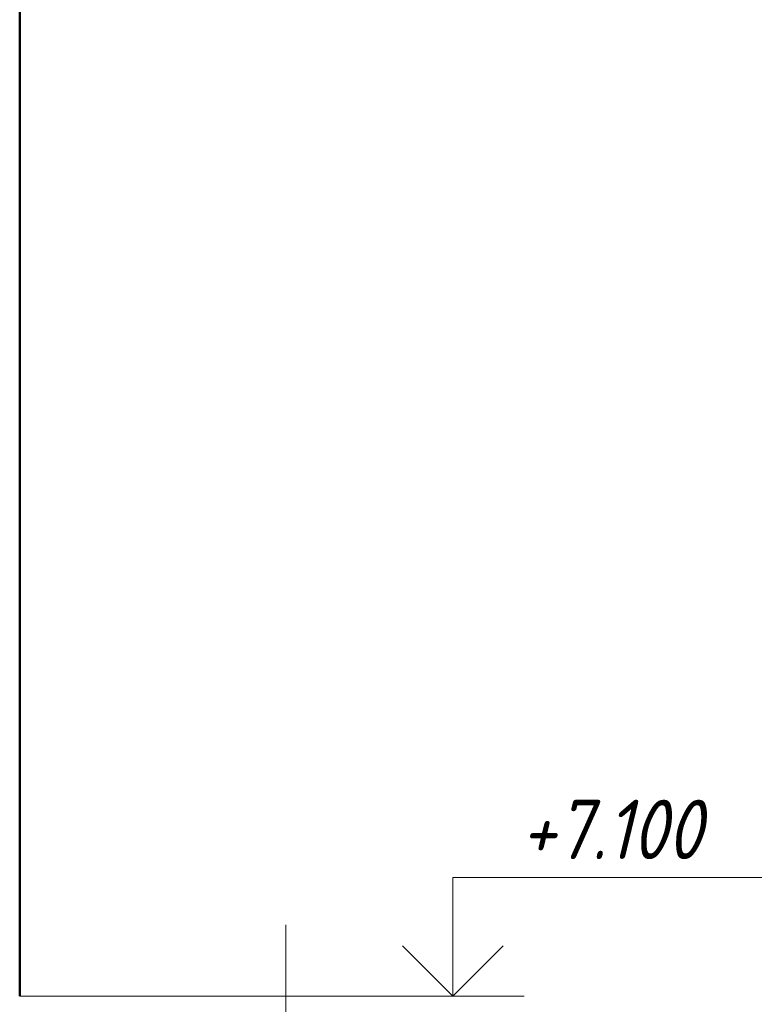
# Model space of a CAD drawing. Header units: millimetres. Extents: x -13889 to -3744, y 5954 to 13256.
# Tile 17 of 28: x -8058 to -7275, y 7091 to 8127. Entities that reach past the tile are written whole.
import ezdxf

# ---------------------------------------------------------------- set-up
doc = ezdxf.new("R2010")
doc.units = ezdxf.units.MM
for name, color, linetype, lineweight in [('A-____-NOTE-TEXT', 131, 'Continuous', 20), ('A-DETL-GENF-OTLN', 92, 'Continuous', 20), ('A-FLOR-____-MCUT', 192, 'Continuous', 50), ('G-____-____-DIMS', 111, 'Continuous', 9), ('S-COLS-____-MCUT', 52, 'Continuous', 50)]:
    doc.layers.add(name, color=color, linetype=linetype, lineweight=lineweight)
doc.styles.add('GOST Common_I', font='GOST_Common Italic.ttf', dxfattribs={"width": 0.9, "height": 62.5})

# ---------------------------------------------------------------- blocks, each defined once
blk = doc.blocks.new('ADSK_Обрыв_Линия - ADSK_Обрыв_линия-1072157-КЖ1_ПЭ_ВЭ3_Армирование_Пилоны_Пм-3_4_2-2')
at = {"layer": 'A-DETL-GENF-OTLN'}
for p, q in [((12630, 7028.2), (12630, 7100)), ((12630, 6900), (12630, 6972.5))]:
    blk.add_line(p, q, dxfattribs=at)
blk = doc.blocks.new('Высотные отметки - Стрелка вверх-6399-КЖ1_ПЭ_ВЭ3_Армирование_Пилоны_Пм-3_4_2-2')
at = {"layer": 'A-____-NOTE-TEXT'}
for p, q in [((13587.6, 10025), (13912.6, 10025)), ((13587.6, 9900), (13587.6, 10025)), ((13587.6, 9900), (13534.6, 9953)), ((13587.6, 9900), (13640.6, 9953)), ((13512.6, 9900), (13662.6, 9900))]:
    blk.add_line(p, q, dxfattribs=at)

msp = doc.modelspace()

# ---------------------------------------------------------------- linework, layer by layer
at = {"layer": 'A-____-NOTE-TEXT'}
msp.add_line((-7777.8059, 7100), (-7777.8059, 7175), dxfattribs=at)
at = {"layer": 'A-FLOR-____-MCUT', "color": 8, "lineweight": 9}
msp.add_line((-7777.8059, 7100), (-8057.8059, 7100), dxfattribs=at)
at = {"layer": 'G-____-____-DIMS', "lineweight": 20}
msp.add_line((-7777.8059, 7100), (-7602.2418, 7100), dxfattribs=at)
at = {"layer": 'S-COLS-____-MCUT'}
msp.add_line((-8057.8059, 7100), (-8057.8059, 9900), dxfattribs=at)

# ---------------------------------------------------------------- block references
at = {"layer": 'A-____-NOTE-TEXT'}
msp.add_blockref('Высотные отметки - Стрелка вверх-6399-КЖ1_ПЭ_ВЭ3_Армирование_Пилоны_Пм-3_4_2-2', (-21189.8387, -2800), dxfattribs=at)
at = {"layer": 'A-DETL-GENF-OTLN', "rotation": 180}
msp.add_blockref('ADSK_Обрыв_Линия - ADSK_Обрыв_линия-1072157-КЖ1_ПЭ_ВЭ3_Армирование_Пилоны_Пм-3_4_2-2', (4852.1941, 14000), dxfattribs=at)

# ---------------------------------------------------------------- texts
at = {"layer": 'G-____-____-DIMS', "lineweight": 20, "insert": (-7530.6395, 7306.6768), "char_height": 62.5, "width": 248.154417, "attachment_point": 1, "line_spacing_factor": 1.022761, "style": 'GOST Common_I', "bg_fill": 3, "box_fill_scale": 1.25, "bg_fill_color": 256, "bg_fill_true_color": 13158600, "bg_fill_transparency": 0}
msp.add_mtext('+7.100', dxfattribs=at)

doc.saveas('drawing.dxf')
